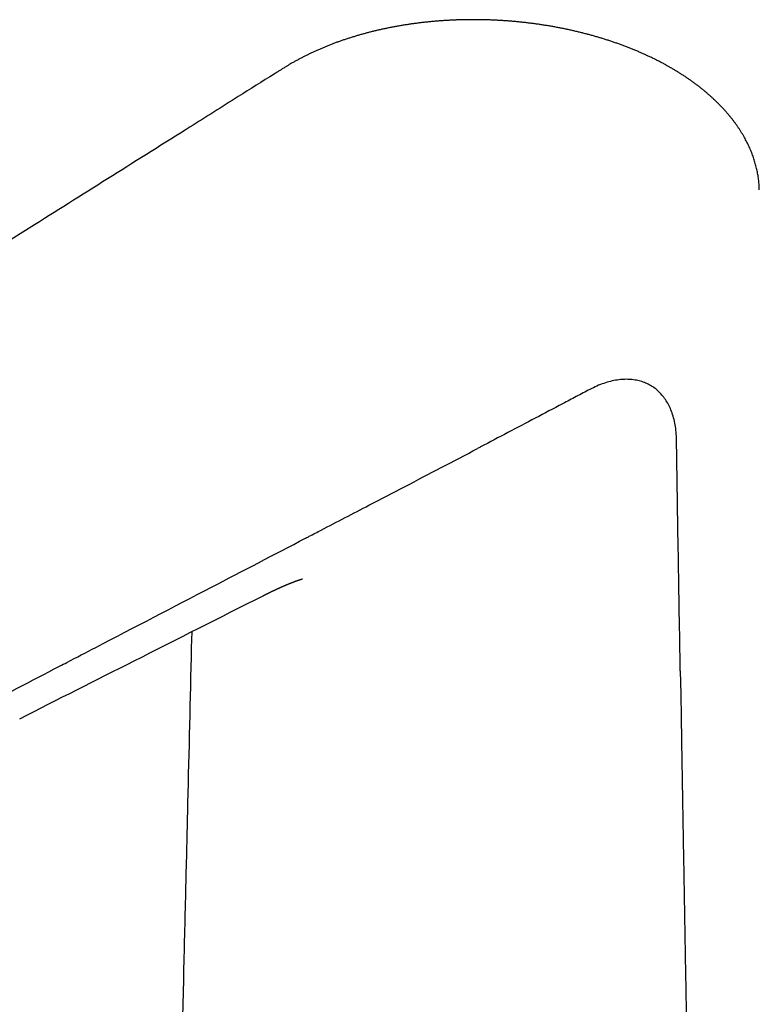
# Model space of a CAD drawing. Header units: millimetres. Extents: x 8 to 719, y 12 to 786.
# Tile 10 of 26: x 551 to 618, y 247 to 336. Entities that reach past the tile are written whole.
import ezdxf

# ---------------------------------------------------------------- set-up
doc = ezdxf.new("R2010")
doc.units = ezdxf.units.MM

msp = doc.modelspace()

# ---------------------------------------------------------------- linework, layer by layer
at = {"color": 7, "linetype": 'Continuous', "lineweight": 30}
msp.add_line((567.024, 280.213), (566.99, 278.758), dxfattribs=at)
at = {"color": 7, "linetype": 'Continuous', "lineweight": 30, "flags": 128}
msp.add_lwpolyline([(611.189, 276.686), (611.225, 274.581), (611.261, 272.477), (611.33, 268.447)], dxfattribs=at)
at = {"color": 7, "linetype": 'Continuous', "lineweight": 30}
for points, knots in [([(610.349, 331.159), (610.328, 331.171), (610.23, 331.228), (610.057, 331.326), (609.829, 331.453), (609.585, 331.585), (609.32, 331.725), (609.033, 331.871), (608.742, 332.015), (608.448, 332.157), (608.15, 332.295), (607.85, 332.431), (607.549, 332.563), (607.248, 332.692), (606.943, 332.818), (606.636, 332.941), (606.326, 333.062), (606.014, 333.18), (605.699, 333.296), (605.381, 333.408), (605.061, 333.519), (604.737, 333.626), (604.413, 333.73), (604.086, 333.832), (603.757, 333.93), (603.425, 334.026), (603.092, 334.119), (602.758, 334.209), (602.423, 334.296), (602.086, 334.38), (601.747, 334.461), (601.407, 334.539), (601.064, 334.615), (600.72, 334.687), (600.374, 334.757), (600.026, 334.824), (599.677, 334.887), (599.327, 334.948), (598.976, 335.005), (598.625, 335.06), (598.272, 335.111), (597.919, 335.16), (597.564, 335.205), (597.209, 335.247), (596.853, 335.286), (596.497, 335.322), (596.139, 335.355), (595.782, 335.385), (595.425, 335.412), (595.068, 335.436), (594.711, 335.456), (594.355, 335.474), (593.998, 335.488), (593.642, 335.5), (593.286, 335.508), (592.93, 335.513), (592.574, 335.515), (592.218, 335.515), (591.862, 335.511), (591.506, 335.504), (591.152, 335.494), (590.798, 335.481), (590.445, 335.465), (590.092, 335.446), (589.74, 335.423), (589.39, 335.398), (589.041, 335.37), (588.693, 335.339), (588.345, 335.305), (588, 335.268), (587.657, 335.227), (587.315, 335.185), (586.976, 335.139), (586.637, 335.09), (586.299, 335.038), (585.963, 334.983), (585.628, 334.925), (585.295, 334.865), (584.964, 334.801), (584.635, 334.734), (584.307, 334.665), (583.981, 334.592), (583.656, 334.517), (583.333, 334.438), (583.012, 334.357), (582.696, 334.273), (582.383, 334.187), (582.07, 334.098), (581.759, 334.005), (581.449, 333.91), (581.141, 333.811), (580.834, 333.709), (580.53, 333.605), (580.229, 333.498), (579.93, 333.388), (579.635, 333.275), (579.346, 333.162), (579.059, 333.045), (578.775, 332.926), (578.491, 332.803), (578.209, 332.677), (577.93, 332.549), (577.654, 332.418), (577.381, 332.285), (577.11, 332.148), (576.842, 332.009), (576.577, 331.868), (576.314, 331.723), (576.071, 331.586), (575.844, 331.453), (575.629, 331.325), (575.437, 331.207), (575.317, 331.132), (575.271, 331.103)], [0, 0, 0, 0, 0.00217, 0.010472, 0.018239, 0.026001, 0.03566, 0.045328, 0.055007, 0.064696, 0.074389, 0.084105, 0.093643, 0.103166, 0.112676, 0.122176, 0.131669, 0.141157, 0.150644, 0.160131, 0.169622, 0.179118, 0.188624, 0.197988, 0.207475, 0.216947, 0.226391, 0.235795, 0.245146, 0.254527, 0.263888, 0.273245, 0.2826, 0.291955, 0.301312, 0.310693, 0.320049, 0.32939, 0.338717, 0.348031, 0.357333, 0.366627, 0.375912, 0.385192, 0.394467, 0.403739, 0.412998, 0.42225, 0.431473, 0.440672, 0.449852, 0.459015, 0.468163, 0.477299, 0.486426, 0.495547, 0.504665, 0.513782, 0.522903, 0.532013, 0.541102, 0.55018, 0.55925, 0.568315, 0.577379, 0.586432, 0.595437, 0.604457, 0.613477, 0.622476, 0.631439, 0.640349, 0.649256, 0.658208, 0.667146, 0.676073, 0.684991, 0.693902, 0.702811, 0.71172, 0.72063, 0.729545, 0.738467, 0.747405, 0.756405, 0.76519, 0.774023, 0.782896, 0.791804, 0.80074, 0.809697, 0.81867, 0.82765, 0.836631, 0.845603, 0.854561, 0.863487, 0.872176, 0.881144, 0.890118, 0.899101, 0.908095, 0.917104, 0.92613, 0.935176, 0.944244, 0.953338, 0.96246, 0.971622, 0.97899, 0.986675, 0.994901, 1, 1, 1, 1]), ([(575.272, 331.099), (575.271, 331.099), (575.199, 331.054), (575.049, 330.959), (574.79, 330.796), (573.514, 329.995), (570.87, 328.332), (563.647, 323.791), (546.181, 312.809), (521.768, 297.462), (502.042, 285.062), (493.649, 279.786)], [0, 0, 0, 0, 0.0000174, 0.0026026, 0.005529, 0.0095558, 0.0494302, 0.1027794, 0.2749656, 0.6914738, 1, 1, 1, 1]), ([(618.332, 320.14), (618.332, 320.17), (618.33, 320.273), (618.322, 320.448), (618.307, 320.667), (618.287, 320.885), (618.262, 321.103), (618.232, 321.321), (618.197, 321.539), (618.156, 321.757), (618.11, 321.976), (618.059, 322.194), (618.003, 322.412), (617.941, 322.63), (617.874, 322.848), (617.802, 323.064), (617.725, 323.28), (617.643, 323.496), (617.556, 323.711), (617.463, 323.926), (617.366, 324.14), (617.263, 324.353), (617.154, 324.566), (617.041, 324.778), (616.922, 324.989), (616.798, 325.2), (616.669, 325.41), (616.534, 325.619), (616.395, 325.827), (616.251, 326.033), (616.101, 326.239), (615.946, 326.444), (615.787, 326.647), (615.622, 326.849), (615.453, 327.05), (615.278, 327.25), (615.099, 327.448), (614.915, 327.644), (614.727, 327.838), (614.535, 328.03), (614.337, 328.221), (614.135, 328.411), (613.928, 328.598), (613.717, 328.784), (613.501, 328.969), (613.281, 329.151), (613.056, 329.332), (612.827, 329.511), (612.593, 329.688), (612.354, 329.864), (612.114, 330.036), (611.871, 330.205), (611.625, 330.371), (611.373, 330.536), (611.118, 330.699), (610.859, 330.859), (610.602, 331.013), (610.431, 331.112), (610.349, 331.159)], [0, 0, 0, 0, 0.007005, 0.024016, 0.041037, 0.058077, 0.075143, 0.092245, 0.109389, 0.126584, 0.143837, 0.161157, 0.178551, 0.196026, 0.213454, 0.230913, 0.248409, 0.265949, 0.283537, 0.301176, 0.318872, 0.336626, 0.354444, 0.372328, 0.390282, 0.408308, 0.426412, 0.444484, 0.462636, 0.480839, 0.499096, 0.517412, 0.535797, 0.554061, 0.572557, 0.591086, 0.609616, 0.628112, 0.646543, 0.665024, 0.683599, 0.702191, 0.720803, 0.739441, 0.758108, 0.776808, 0.795546, 0.814325, 0.83315, 0.852026, 0.870963, 0.889212, 0.907858, 0.926513, 0.945178, 0.963855, 0.982496, 1, 1, 1, 1]), ([(610.847, 297.549), (610.839, 297.783), (610.823, 298.253), (610.731, 298.916), (610.593, 299.545), (610.408, 300.117), (610.183, 300.633), (609.922, 301.095), (609.622, 301.512), (609.283, 301.883), (608.909, 302.205), (608.501, 302.476), (608.062, 302.695), (607.594, 302.86), (607.101, 302.97), (606.584, 303.026), (606.048, 303.025), (605.482, 302.968), (604.891, 302.85), (604.275, 302.666), (603.653, 302.427), (603.236, 302.217), (603.027, 302.112)], [0, 0, 0, 0, 0.052456, 0.104932, 0.15742, 0.20992, 0.258534, 0.307158, 0.355788, 0.404419, 0.453045, 0.501663, 0.550276, 0.598887, 0.647496, 0.6961, 0.744697, 0.79328, 0.84498, 0.896671, 0.94835, 1, 1, 1, 1]), ([(603.027, 302.115), (602.615, 301.899), (601.79, 301.468), (600.141, 300.595), (597.256, 299.08), (594.689, 297.729), (592.947, 296.813), (592.854, 296.764)], [0, 0, 0, 0, 0.1215783, 0.2431575, 0.4863148, 0.9726291, 1, 1, 1, 1]), ([(611.189, 276.686), (611.13, 280.163), (611.041, 285.378), (610.943, 291.463), (610.893, 294.505), (610.869, 296.246), (610.854, 297.114), (610.846, 297.548)], [0, 0, 0, 0, 0.5, 0.75, 0.875, 0.9375, 1, 1, 1, 1]), ([(577.312, 288.666), (577.334, 288.678), (577.447, 288.736), (577.919, 288.982), (579.81, 289.967), (582.7, 291.469), (586.319, 293.35), (589.587, 295.05), (591.765, 296.193), (592.854, 296.764)], [0, 0, 0, 0, 0.004344, 0.021721, 0.09123, 0.369263, 0.579509, 0.789755, 1, 1, 1, 1]), ([(555.085, 277.104), (555.303, 277.218), (556.394, 277.784), (560.973, 280.164), (568.164, 283.904), (574.482, 287.193), (577.312, 288.666)], [0, 0, 0, 0, 0.0294288, 0.147144, 0.618005, 1, 1, 1, 1]), ([(573.477, 283.471), (573.5, 283.482), (573.543, 283.504), (573.603, 283.534), (573.655, 283.56), (573.703, 283.584), (573.748, 283.606), (573.79, 283.627), (573.829, 283.646), (573.873, 283.668), (573.924, 283.693), (573.986, 283.723), (574.054, 283.756), (574.123, 283.79), (574.19, 283.822), (574.26, 283.856), (574.329, 283.889), (574.392, 283.918), (574.442, 283.942), (574.482, 283.961), (574.512, 283.975), (574.542, 283.989), (574.573, 284.004), (574.606, 284.019), (574.636, 284.033), (574.668, 284.048), (574.703, 284.064), (574.743, 284.083), (574.785, 284.102), (574.826, 284.121), (574.872, 284.142), (574.909, 284.158), (574.938, 284.172), (574.955, 284.18), (574.97, 284.186), (574.984, 284.192), (575, 284.2), (575.02, 284.209), (575.043, 284.219), (575.065, 284.229), (575.084, 284.238), (575.112, 284.25), (575.147, 284.265), (575.189, 284.284), (575.229, 284.302), (575.272, 284.32), (575.312, 284.338), (575.355, 284.357), (575.398, 284.375), (575.444, 284.395), (575.491, 284.415), (575.536, 284.434), (575.583, 284.454), (575.628, 284.473), (575.675, 284.493), (575.711, 284.508), (575.742, 284.521), (575.767, 284.532), (575.793, 284.542), (575.817, 284.552), (575.839, 284.561), (575.861, 284.57), (575.878, 284.577), (575.893, 284.583), (575.91, 284.59), (575.928, 284.597), (575.947, 284.605), (575.964, 284.612), (575.98, 284.618), (575.999, 284.626), (576.02, 284.634), (576.041, 284.643), (576.06, 284.65), (576.075, 284.656), (576.088, 284.661), (576.101, 284.666), (576.119, 284.673), (576.14, 284.681), (576.16, 284.689), (576.18, 284.697), (576.201, 284.705), (576.222, 284.713), (576.242, 284.721), (576.272, 284.732), (576.312, 284.748), (576.362, 284.766), (576.41, 284.784), (576.456, 284.801), (576.501, 284.817), (576.541, 284.832), (576.576, 284.844), (576.608, 284.855), (576.639, 284.866), (576.667, 284.876), (576.696, 284.886), (576.717, 284.893), (576.734, 284.899), (576.744, 284.902), (576.755, 284.906), (576.767, 284.91), (576.779, 284.914), (576.789, 284.917), (576.798, 284.92), (576.808, 284.923), (576.82, 284.927), (576.831, 284.931), (576.841, 284.934), (576.851, 284.937), (576.862, 284.941), (576.875, 284.945), (576.887, 284.948), (576.897, 284.951), (576.907, 284.955), (576.918, 284.958), (576.929, 284.961), (576.937, 284.964), (576.944, 284.966), (576.952, 284.968), (576.959, 284.97), (576.967, 284.973), (576.973, 284.974), (576.979, 284.976), (576.985, 284.978), (576.993, 284.98), (576.999, 284.982), (577.005, 284.983), (577.01, 284.985), (577.016, 284.987), (577.022, 284.988), (577.027, 284.99), (577.031, 284.991), (577.035, 284.992), (577.036, 284.992), (577.036, 284.992), (577.036, 284.992), (577.036, 284.992)], [0, 0, 0, 0, 0.011843, 0.021936, 0.030595, 0.038819, 0.046679, 0.054002, 0.060715, 0.067555, 0.077022, 0.087791, 0.100293, 0.11315, 0.124834, 0.138254, 0.150223, 0.161914, 0.172847, 0.178225, 0.184355, 0.189524, 0.195107, 0.201925, 0.208008, 0.212031, 0.220139, 0.228118, 0.235434, 0.244354, 0.251794, 0.262245, 0.266059, 0.269389, 0.272333, 0.274894, 0.277679, 0.281707, 0.28728, 0.291311, 0.29472, 0.299301, 0.308252, 0.315815, 0.325165, 0.333202, 0.342716, 0.350289, 0.360401, 0.370712, 0.379773, 0.391101, 0.400252, 0.411402, 0.42187, 0.432104, 0.43664, 0.443396, 0.449903, 0.454679, 0.460933, 0.465749, 0.470019, 0.473506, 0.477132, 0.482053, 0.487364, 0.491228, 0.494932, 0.499505, 0.505259, 0.511332, 0.516023, 0.519827, 0.52316, 0.52624, 0.530577, 0.537193, 0.542728, 0.547351, 0.553209, 0.560165, 0.565315, 0.569792, 0.586234, 0.600609, 0.614664, 0.630841, 0.644646, 0.659773, 0.671506, 0.683462, 0.694591, 0.707061, 0.717047, 0.730607, 0.735026, 0.739248, 0.744163, 0.750272, 0.756231, 0.760667, 0.764791, 0.769916, 0.776195, 0.782997, 0.788081, 0.792657, 0.799159, 0.807608, 0.815097, 0.821134, 0.827114, 0.835481, 0.843574, 0.849099, 0.854283, 0.860397, 0.867748, 0.874613, 0.880233, 0.88539, 0.891198, 0.900425, 0.908849, 0.915599, 0.922325, 0.931003, 0.943325, 0.952935, 0.963776, 0.976796, 0.986816, 0.996653, 1, 1, 1, 1]), ([(551.476, 272.363), (554.929, 274.106), (562.263, 277.809), (569.597, 281.512), (573.478, 283.471)], [0, 0, 0, 0, 0.470869, 1, 1, 1, 1]), ([(566.99, 278.758), (566.88, 274.094), (566.713, 267.064), (566.482, 257.432), (566.362, 252.464), (566.299, 249.862)], [0, 0, 0, 0, 0.48417, 0.729868, 1, 1, 1, 1]), ([(521.819, 259.837), (521.826, 259.841), (522.118, 259.992), (523.545, 260.733), (529.511, 263.826), (540.309, 269.429), (549.969, 274.447), (555.085, 277.104)], [0, 0, 0, 0, 0.0006583, 0.0262735, 0.1287343, 0.5385773, 1, 1, 1, 1]), ([(611.33, 268.447), (611.344, 267.653), (611.371, 266.066), (611.412, 263.686), (611.447, 261.702), (611.481, 259.718), (611.508, 258.131), (611.543, 256.147), (611.57, 254.559), (611.605, 252.575), (611.633, 250.988), (611.667, 249.004), (611.695, 247.416), (611.73, 245.432), (611.757, 243.845), (611.795, 241.682), (611.819, 240.312), (611.836, 239.339)], [0, 0, 0, 0, 0.081795, 0.16359, 0.245385, 0.286283, 0.368078, 0.408975, 0.49077, 0.531668, 0.613463, 0.65436, 0.736155, 0.777053, 0.858848, 0.899745, 1, 1, 1, 1]), ([(566.299, 249.862), (566.156, 243.947), (565.864, 231.878), (565.567, 219.812), (565.415, 213.659)], [0, 0, 0, 0, 0.490132, 1, 1, 1, 1])]:
    msp.add_open_spline(points, degree=3, knots=knots, dxfattribs=at)

doc.saveas('drawing.dxf')
